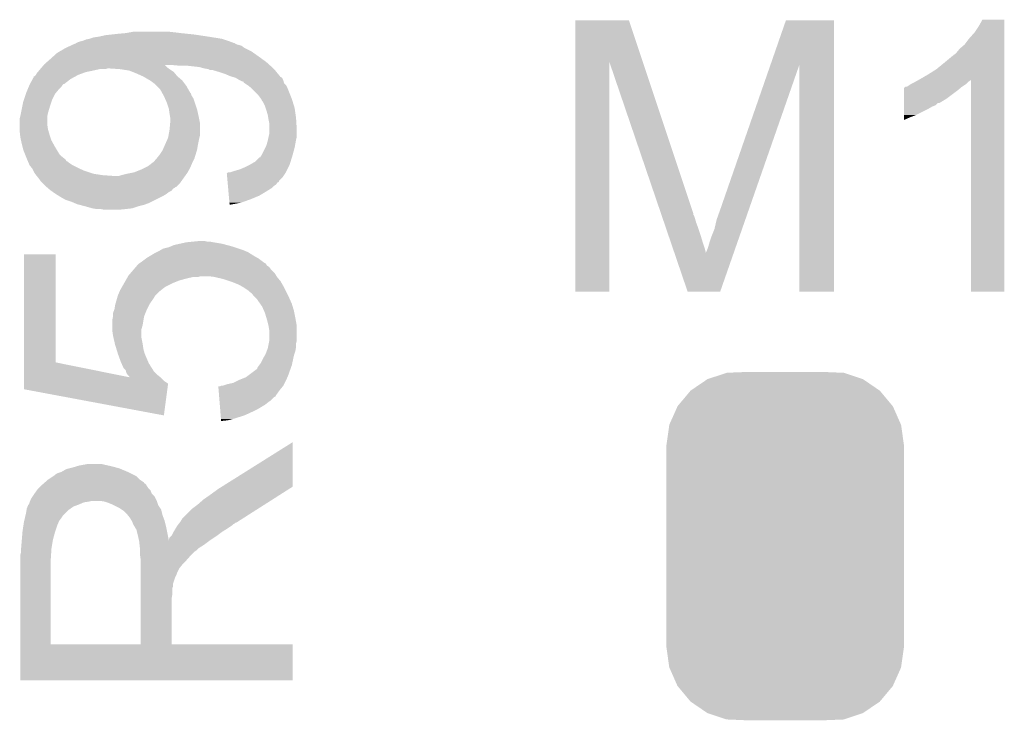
# Model space of a CAD drawing. Extents: x -9 to 122, y -9 to 65.
# Tile 84 of 256: x 3.86 to 7.39, y 48.76 to 51.28. Entities that reach past the tile are written whole.
import ezdxf

# ---------------------------------------------------------------- set-up
doc = ezdxf.new("R2010")
doc.units = 0
doc.layers.get('0').update_dxf_attribs({"linetype": 'CONTINUOUS'})
doc.layers.add('CLICKER_4_FOR_R7FA4M2A_V100_GTO', color=12, linetype='CONTINUOUS')
doc.layers.add('CLICKER_4_FOR_R7FA4M2A_V100_GTS', color=13, linetype='CONTINUOUS')

# ---------------------------------------------------------------- blocks, each defined once
blk = doc.blocks.new('CUSTOM_167')
for points in [[(-0.279134, 0.600266), (-0.210224, 0.622968), (0.278722, 0.600266), (0.210608, 0.622968)], [(-0.210224, 0.622968), (-0.209714, 0.623136), (0.210608, 0.622968), (0.206658, 0.623136)], [(-0.209714, 0.623136), (-0.136688, 0.62611), (0.206658, 0.623136), (0.136708, 0.62611)], [(-0.339626, 0.559248), (-0.279736, 0.599858), (0.339402, 0.559248), (0.279946, 0.599858)], [(-0.279736, 0.599858), (-0.279134, 0.600266), (0.279946, 0.599858), (0.278722, 0.600266)], [(-0.386566, 0.503224), (-0.340142, 0.558634), (0.386402, 0.503224), (0.3403, 0.558634)], [(-0.340142, 0.558634), (-0.339626, 0.559248), (0.3403, 0.558634), (0.339402, 0.559248)], [(-0.416356, 0.436482), (-0.386914, 0.502448), (0.416218, 0.436482), (0.387046, 0.502448)], [(-0.386914, 0.502448), (-0.386566, 0.503224), (0.387046, 0.502448), (0.386402, 0.503224)], [(-0.42672, 0.36322), (-0.416482, 0.435604), (0.42672, 0.36322), (0.416606, 0.435604)], [(-0.416482, 0.435604), (-0.416356, 0.436482), (0.416606, 0.435604), (0.416218, 0.436482)], [(-0.42672, 0.36195), (-0.42672, 0.36322), (0.42672, 0.36195), (0.42672, 0.36322)], [(-0.42672, -0.36195), (-0.42672, 0.36195), (0.42672, -0.36195), (0.42672, 0.36195)], [(-0.42672, -0.36322), (-0.42672, -0.36195), (0.42672, -0.36322), (0.42672, -0.36195)], [(-0.416608, -0.435604), (-0.42672, -0.36322), (0.416484, -0.435604), (0.42672, -0.36322)], [(-0.41623, -0.436458), (-0.416608, -0.435604), (0.416364, -0.436458), (0.416484, -0.435604)], [(-0.387048, -0.50245), (-0.41623, -0.436458), (0.386912, -0.50245), (0.416364, -0.436458)], [(-0.386422, -0.503202), (-0.387048, -0.50245), (0.386578, -0.503202), (0.386912, -0.50245)], [(-0.340304, -0.558634), (-0.386422, -0.503202), (0.340142, -0.558634), (0.386578, -0.503202)], [(-0.33943, -0.55923), (-0.340304, -0.558634), (0.339644, -0.55923), (0.340142, -0.558634)], [(-0.279952, -0.59986), (-0.33943, -0.55923), (0.279732, -0.59986), (0.339644, -0.55923)], [(-0.278768, -0.600254), (-0.279952, -0.59986), (0.279152, -0.600254), (0.279732, -0.59986)], [(-0.210614, -0.622972), (-0.278768, -0.600254), (0.210214, -0.622972), (0.279152, -0.600254)], [(-0.20689, -0.62313), (-0.210614, -0.622972), (0.209736, -0.62313), (0.210214, -0.622972)], [(-0.136688, -0.62611), (-0.20689, -0.62313), (0.136708, -0.62611), (0.209736, -0.62313)]]:
    blk.add_solid(points)

msp = doc.modelspace()

# ---------------------------------------------------------------- linework, layer by layer
at = {"layer": 'CLICKER_4_FOR_R7FA4M2A_V100_GTO'}
for points in [[(5.852178, 51.130068), (5.85218, 51.277504), (6.09435, 51.130068), (6.045204, 51.277504)], [(5.85218, 51.277504), (5.852182, 51.27752), (6.045204, 51.277504), (5.852182, 51.27752)], [(6.553518, 51.117376), (6.609088, 51.277498), (6.781796, 51.117376), (6.7818, 51.277498)], [(6.609088, 51.277498), (6.609096, 51.27752), (6.7818, 51.277498), (6.609096, 51.27752)], [(7.302498, 51.257198), (7.3152, 51.280038), (7.393938, 51.257198), (7.39394, 51.280038)], [(7.3152, 51.280038), (7.315214, 51.28006), (7.39394, 51.280038), (7.315214, 51.28006)], [(4.23672, 51.2318), (4.25069, 51.23434), (4.43484, 51.2318), (4.41452, 51.23434)], [(4.25069, 51.23434), (4.264662, 51.23688), (4.41452, 51.23434), (4.39166, 51.23688)], [(7.26694, 51.21148), (7.28726, 51.23434), (7.393938, 51.21148), (7.393938, 51.23434)], [(7.28726, 51.23434), (7.302498, 51.257198), (7.393938, 51.23434), (7.393938, 51.257198)], [(4.058924, 51.196242), (4.064002, 51.19878), (4.62534, 51.196242), (4.61857, 51.19878)], [(4.064002, 51.19878), (4.07162, 51.201318), (4.61857, 51.19878), (4.611802, 51.201318)], [(4.07162, 51.201318), (4.081774, 51.20386), (4.611802, 51.201318), (4.60502, 51.20386)], [(4.081774, 51.20386), (4.081782, 51.203862), (4.60502, 51.20386), (4.605014, 51.203862)], [(4.081782, 51.203862), (4.094482, 51.20894), (4.605014, 51.203862), (4.589778, 51.20894)], [(4.094482, 51.20894), (4.10716, 51.211478), (4.589778, 51.20894), (4.582162, 51.211478)], [(4.10716, 51.211478), (4.10718, 51.211482), (4.582162, 51.211478), (4.582138, 51.211482)], [(4.10718, 51.211482), (4.122422, 51.21656), (4.582138, 51.211482), (4.549984, 51.21656)], [(4.122422, 51.21656), (4.140198, 51.2191), (4.549984, 51.21656), (4.5339, 51.2191)], [(4.140198, 51.2191), (4.163062, 51.22418), (4.5339, 51.2191), (4.500034, 51.22418)], [(4.163062, 51.22418), (4.18592, 51.22672), (4.500034, 51.22418), (4.4831, 51.22672)], [(4.18592, 51.22672), (4.20878, 51.22926), (4.4831, 51.22672), (4.45897, 51.22926)], [(4.20878, 51.22926), (4.23672, 51.2318), (4.45897, 51.22926), (4.43484, 51.2318)], [(7.251702, 51.191162), (7.26694, 51.21148), (7.393938, 51.191162), (7.393938, 51.21148)], [(3.990342, 51.160682), (3.999044, 51.165758), (4.696094, 51.160682), (4.68884, 51.165758)], [(3.999044, 51.165758), (4.02082, 51.17846), (4.68884, 51.165758), (4.663442, 51.17846)], [(4.02082, 51.17846), (4.037326, 51.186078), (4.663442, 51.17846), (4.653282, 51.186078)], [(4.037326, 51.186078), (4.042836, 51.18862), (4.653282, 51.186078), (4.645658, 51.18862)], [(4.042836, 51.18862), (4.048334, 51.191158), (4.645658, 51.18862), (4.635502, 51.191158)], [(4.048334, 51.191158), (4.053838, 51.193698), (4.635502, 51.191158), (4.630424, 51.193698)], [(4.053838, 51.193698), (4.053844, 51.1937), (4.630424, 51.193698), (4.630422, 51.1937)], [(4.053844, 51.1937), (4.056386, 51.193706), (4.630422, 51.1937), (4.630416, 51.193706)], [(4.056386, 51.193706), (4.058914, 51.196234), (4.630416, 51.193706), (4.627886, 51.196234)], [(4.058914, 51.196234), (4.05892, 51.19624), (4.627886, 51.196234), (4.625344, 51.19624)], [(4.05892, 51.19624), (4.058924, 51.196242), (4.625344, 51.19624), (4.62534, 51.196242)], [(7.22122, 51.16068), (7.23392, 51.175922), (7.393936, 51.16068), (7.393936, 51.175922)], [(7.23392, 51.175922), (7.251702, 51.191162), (7.393936, 51.175922), (7.393938, 51.191162)], [(3.94462, 51.120042), (3.953324, 51.127658), (4.75056, 51.120042), (4.742182, 51.127658)], [(3.953324, 51.127658), (3.96494, 51.13782), (4.742182, 51.127658), (4.72821, 51.13782)], [(3.96494, 51.13782), (3.976228, 51.14798), (4.72821, 51.13782), (4.71424, 51.14798)], [(3.976228, 51.14798), (3.990342, 51.160682), (4.71424, 51.14798), (4.696094, 51.160682)], [(5.85216, 50.302182), (5.852178, 51.130068), (5.974058, 50.302182), (5.97408, 51.130068)], [(6.16001, 50.584096), (5.97408, 51.130068), (6.27634, 50.584096), (6.09435, 51.130068)], [(7.17804, 51.12512), (7.208526, 51.15052), (7.393936, 51.12512), (7.393936, 51.15052)], [(7.208526, 51.15052), (7.21106, 51.150542), (7.393936, 51.15052), (7.393936, 51.150542)], [(7.21106, 51.150542), (7.211074, 51.153066), (7.393936, 51.150542), (7.393936, 51.153066)], [(7.211074, 51.153066), (7.21614, 51.155602), (7.393936, 51.153066), (7.393936, 51.155602)], [(7.21614, 51.155602), (7.22122, 51.16068), (7.393936, 51.155602), (7.393936, 51.16068)], [(3.91668, 51.087018), (3.920914, 51.0921), (4.080506, 51.087018), (4.094482, 51.0921)], [(3.920914, 51.0921), (3.925146, 51.09718), (4.094482, 51.0921), (4.11988, 51.09718)], [(3.925146, 51.09718), (3.92938, 51.10226), (4.11988, 51.09718), (4.142742, 51.10226)], [(3.92938, 51.102262), (3.931556, 51.1048), (4.163062, 51.102262), (4.170684, 51.1048)], [(3.92938, 51.10226), (3.92938, 51.102262), (4.142742, 51.10226), (4.163062, 51.102262)], [(3.931556, 51.1048), (3.93591, 51.10988), (4.390814, 51.1048), (4.384042, 51.10988)], [(3.93591, 51.10988), (3.942408, 51.117462), (4.384042, 51.10988), (4.376456, 51.117462)], [(3.942408, 51.117462), (3.94244, 51.1175), (4.376456, 51.117462), (4.399282, 51.1175)], [(3.94244, 51.1175), (3.94462, 51.120042), (4.753356, 51.1175), (4.75056, 51.120042)], [(4.2164, 51.10226), (4.1783, 51.1048), (4.3942, 51.10226), (4.390814, 51.1048)], [(4.249422, 51.097178), (4.2164, 51.10226), (4.401822, 51.097178), (4.3942, 51.10226)], [(4.26213, 51.092096), (4.249422, 51.097178), (4.409442, 51.092096), (4.401822, 51.097178)], [(4.27482, 51.08702), (4.26213, 51.092096), (4.413672, 51.08702), (4.409442, 51.092096)], [(4.42722, 51.11496), (4.399282, 51.1175), (4.75615, 51.11496), (4.753356, 51.1175)], [(4.500878, 51.10988), (4.455158, 51.11496), (4.761738, 51.10988), (4.75615, 51.11496)], [(4.518658, 51.1048), (4.500878, 51.10988), (4.767326, 51.1048), (4.761738, 51.10988)], [(4.533898, 51.10226), (4.518658, 51.1048), (4.77012, 51.10226), (4.767326, 51.1048)], [(4.533904, 51.102258), (4.533898, 51.10226), (4.770122, 51.102258), (4.77012, 51.10226)], [(4.538976, 51.099722), (4.533904, 51.102258), (4.772198, 51.099722), (4.770122, 51.102258)], [(4.546598, 51.09972), (4.538976, 51.099722), (4.7722, 51.09972), (4.772198, 51.099722)], [(4.572, 51.0921), (4.546598, 51.09972), (4.778434, 51.0921), (4.7722, 51.09972)], [(4.59486, 51.08448), (4.572, 51.0921), (4.78467, 51.08448), (4.778434, 51.0921)], [(6.37286, 50.5968), (6.553518, 51.117376), (6.475652, 50.5968), (6.657298, 51.117376)], [(6.65734, 50.302182), (6.657298, 51.117376), (6.781778, 50.302182), (6.781796, 51.117376)], [(7.12216, 51.08448), (7.1501, 51.10226), (7.393934, 51.08448), (7.393936, 51.10226)], [(7.1501, 51.10226), (7.17804, 51.12512), (7.393936, 51.10226), (7.393936, 51.12512)], [(3.892666, 51.048924), (3.902362, 51.066702), (4.015746, 51.048924), (4.0386, 51.066702)], [(3.902362, 51.066702), (3.90652, 51.074326), (4.0386, 51.066702), (4.05258, 51.074326)], [(3.90652, 51.074326), (3.906542, 51.07686), (4.05258, 51.074326), (4.057226, 51.07686)], [(3.906542, 51.07686), (3.909066, 51.076866), (4.057226, 51.07686), (4.057236, 51.076866)], [(3.909066, 51.076866), (3.914138, 51.08194), (4.057236, 51.076866), (4.066542, 51.08194)], [(3.914138, 51.08194), (3.914142, 51.081944), (4.066542, 51.08194), (4.066552, 51.081944)], [(3.914142, 51.081944), (3.91668, 51.087018), (4.066552, 51.081944), (4.080506, 51.087018)], [(4.29768, 51.07686), (4.27482, 51.08702), (4.42214, 51.07686), (4.413672, 51.08702)], [(4.297684, 51.076858), (4.29768, 51.07686), (4.42214, 51.076858), (4.42214, 51.07686)], [(4.31546, 51.0667), (4.297684, 51.076858), (4.433994, 51.0667), (4.42214, 51.076858)], [(4.32393, 51.061618), (4.31546, 51.0667), (4.439922, 51.061618), (4.433994, 51.0667)], [(4.32816, 51.05908), (4.32393, 51.061618), (4.441826, 51.05908), (4.439922, 51.061618)], [(4.33832, 51.051458), (4.32816, 51.05908), (4.447544, 51.051458), (4.441826, 51.05908)], [(4.612638, 51.07686), (4.59486, 51.08448), (4.790904, 51.07686), (4.78467, 51.08448)], [(4.62154, 51.074318), (4.612638, 51.07686), (4.792984, 51.074318), (4.790904, 51.07686)], [(4.63042, 51.071782), (4.62154, 51.074318), (4.798048, 51.071782), (4.792984, 51.074318)], [(4.630434, 51.071774), (4.63042, 51.071782), (4.798062, 51.071774), (4.798048, 51.071782)], [(4.643122, 51.06416), (4.630434, 51.071774), (4.801872, 51.06416), (4.798062, 51.071774)], [(4.648206, 51.061618), (4.643122, 51.06416), (4.803142, 51.061618), (4.801872, 51.06416)], [(4.65328, 51.05908), (4.648206, 51.061618), (4.803778, 51.05908), (4.803142, 51.061618)], [(4.660884, 51.056544), (4.65328, 51.05908), (4.804412, 51.056544), (4.803778, 51.05908)], [(4.6609, 51.05401), (4.660884, 51.056544), (4.805046, 51.05401), (4.804412, 51.056544)], [(7.06882, 51.054), (7.073388, 51.056538), (7.26186, 51.054), (7.264398, 51.056538)], [(7.073388, 51.056538), (7.082536, 51.06162), (7.264398, 51.056538), (7.27202, 51.06162)], [(7.082536, 51.06162), (7.087042, 51.064124), (7.27202, 51.06162), (7.274522, 51.064124)], [(7.087042, 51.064124), (7.09168, 51.0667), (7.393934, 51.064124), (7.393934, 51.0667)], [(7.09168, 51.0667), (7.12216, 51.08448), (7.393934, 51.0667), (7.393934, 51.08448)], [(7.27456, 50.302182), (7.274522, 51.064124), (7.393918, 50.302182), (7.393934, 51.064124)], [(3.87858, 51.015898), (3.88387, 51.028598), (3.984836, 51.015898), (3.995418, 51.028598)], [(3.88387, 51.028598), (3.888104, 51.03876), (3.995418, 51.028598), (4.00558, 51.03876)], [(3.888104, 51.03876), (3.89128, 51.046382), (4.00558, 51.03876), (4.010662, 51.046382)], [(3.89128, 51.046382), (3.892664, 51.04892), (4.010662, 51.046382), (4.013206, 51.04892)], [(3.892664, 51.04892), (3.892666, 51.048924), (4.013206, 51.04892), (4.015746, 51.048924)], [(4.34848, 51.0413), (4.33832, 51.051458), (4.455162, 51.0413), (4.447544, 51.051458)], [(4.361182, 51.028598), (4.34848, 51.0413), (4.46222, 51.028598), (4.455162, 51.0413)], [(4.366826, 51.01844), (4.361182, 51.028598), (4.467862, 51.01844), (4.46222, 51.028598)], [(4.664726, 51.051458), (4.6609, 51.05401), (4.805684, 51.051458), (4.805046, 51.05401)], [(4.67614, 51.04384), (4.664726, 51.051458), (4.8133, 51.04384), (4.805684, 51.051458)], [(4.676146, 51.043836), (4.67614, 51.04384), (4.813302, 51.043836), (4.8133, 51.04384)], [(4.688838, 51.033682), (4.676146, 51.043836), (4.81838, 51.033682), (4.813302, 51.043836)], [(4.68884, 51.03368), (4.688838, 51.033682), (4.81838, 51.03368), (4.81838, 51.033682)], [(4.711698, 51.01082), (4.68884, 51.03368), (4.827526, 51.01082), (4.81838, 51.03368)], [(7.033274, 50.995578), (7.03328, 51.02606), (7.185658, 50.995578), (7.2263, 51.02606)], [(7.03328, 51.02606), (7.033282, 51.03622), (7.2263, 51.02606), (7.238492, 51.03622)], [(7.033282, 51.03622), (7.035806, 51.036226), (7.238492, 51.03622), (7.238498, 51.036226)], [(7.035806, 51.036226), (7.038346, 51.03876), (7.238498, 51.036226), (7.24154, 51.03876)], [(7.038346, 51.03876), (7.043426, 51.038764), (7.24154, 51.03876), (7.241546, 51.038764)], [(7.043426, 51.038764), (7.058662, 51.04892), (7.241546, 51.038764), (7.25678, 51.04892)], [(7.058662, 51.04892), (7.06882, 51.054), (7.25678, 51.04892), (7.26186, 51.054)], [(3.868422, 50.98542), (3.87096, 50.99304), (3.97002, 50.98542), (3.97256, 50.99304)], [(3.87096, 50.99304), (3.877732, 51.013358), (3.97256, 50.99304), (3.98272, 51.013358)], [(3.877732, 51.013358), (3.87858, 51.015898), (3.98272, 51.013358), (3.984836, 51.015898)], [(4.36824, 51.015896), (4.366826, 51.01844), (4.4704, 51.015896), (4.467862, 51.01844)], [(4.372472, 51.008278), (4.36824, 51.015896), (4.47294, 51.008278), (4.4704, 51.015896)], [(4.37388, 51.005742), (4.372472, 51.008278), (4.474462, 51.005742), (4.47294, 51.008278)], [(4.378398, 50.99558), (4.37388, 51.005742), (4.48056, 50.99558), (4.474462, 51.005742)], [(4.38404, 50.98288), (4.378398, 50.99558), (4.484794, 50.98288), (4.48056, 50.99558)], [(4.71932, 51.00066), (4.711698, 51.01082), (4.83159, 51.00066), (4.827526, 51.01082)], [(4.722706, 50.995582), (4.71932, 51.00066), (4.83362, 50.995582), (4.83159, 51.00066)], [(4.724398, 50.993042), (4.722706, 50.995582), (4.834402, 50.993042), (4.83362, 50.995582)], [(4.726938, 50.987964), (4.724398, 50.993042), (4.835964, 50.987964), (4.834402, 50.993042)], [(4.729478, 50.98542), (4.726938, 50.987964), (4.836748, 50.98542), (4.835964, 50.987964)], [(7.03327, 50.98034), (7.033274, 50.995578), (7.160256, 50.98034), (7.185658, 50.995578)], [(3.860292, 50.94478), (3.865372, 50.97018), (3.95732, 50.94478), (3.96494, 50.97018)], [(3.865372, 50.97018), (3.868422, 50.98542), (3.96494, 50.97018), (3.97002, 50.98542)], [(4.39166, 50.960018), (4.38404, 50.98288), (4.492414, 50.960018), (4.484794, 50.98288)], [(4.392024, 50.957478), (4.39166, 50.960018), (4.49326, 50.957478), (4.492414, 50.960018)], [(4.3942, 50.94224), (4.392024, 50.957478), (4.496648, 50.94224), (4.49326, 50.957478)], [(4.7371, 50.97018), (4.729478, 50.98542), (4.841436, 50.97018), (4.836748, 50.98542)], [(4.739642, 50.962558), (4.7371, 50.97018), (4.84378, 50.962558), (4.841436, 50.97018)], [(4.74218, 50.95494), (4.739642, 50.962558), (4.84487, 50.95494), (4.84378, 50.962558)], [(4.74726, 50.937162), (4.74218, 50.95494), (4.84741, 50.937162), (4.84487, 50.95494)], [(7.033262, 50.93716), (7.033266, 50.95748), (7.07644, 50.93716), (7.11708, 50.95748)], [(7.033266, 50.95748), (7.033268, 50.96764), (7.11708, 50.95748), (7.134858, 50.96764)], [(7.033268, 50.96764), (7.03327, 50.97272), (7.134858, 50.96764), (7.147556, 50.97272)], [(7.03327, 50.980334), (7.03327, 50.98034), (7.155174, 50.980334), (7.160256, 50.98034)], [(7.03327, 50.97272), (7.03327, 50.980334), (7.147556, 50.97272), (7.155174, 50.980334)], [(3.85572, 50.924462), (3.857624, 50.932082), (3.95478, 50.924462), (3.95478, 50.932082)], [(3.85572, 50.904142), (3.85572, 50.924462), (3.95478, 50.904142), (3.95478, 50.924462)], [(3.857624, 50.932082), (3.85826, 50.93462), (3.95478, 50.932082), (3.955286, 50.93462)], [(3.85826, 50.93462), (3.860292, 50.94478), (3.955286, 50.93462), (3.95732, 50.94478)], [(4.39547, 50.93462), (4.3942, 50.94224), (4.49834, 50.93462), (4.496648, 50.94224)], [(4.39674, 50.926998), (4.39547, 50.93462), (4.499866, 50.926998), (4.49834, 50.93462)], [(4.39674, 50.91176), (4.39674, 50.926998), (4.502912, 50.91176), (4.499866, 50.926998)], [(4.748954, 50.927), (4.74726, 50.937162), (4.84886, 50.927), (4.84741, 50.937162)], [(4.7498, 50.92192), (4.748954, 50.927), (4.849178, 50.92192), (4.84886, 50.927)], [(4.75234, 50.909222), (4.7498, 50.92192), (4.849972, 50.909222), (4.849178, 50.92192)], [(7.03326, 50.92954), (7.033262, 50.93716), (7.05612, 50.92954), (7.07644, 50.93716)], [(7.03326, 50.919414), (7.03326, 50.92954), (7.03326, 50.919414), (7.05612, 50.92954)], [(3.85572, 50.886362), (3.85572, 50.904142), (3.95732, 50.886362), (3.95478, 50.904142)], [(3.85572, 50.87874), (3.85572, 50.886362), (3.959498, 50.87874), (3.95732, 50.886362)], [(4.390502, 50.863498), (4.3942, 50.88382), (4.50342, 50.863498), (4.50342, 50.88382)], [(4.3942, 50.88382), (4.396508, 50.909218), (4.50342, 50.88382), (4.50342, 50.909218)], [(4.396508, 50.909218), (4.39674, 50.91176), (4.50342, 50.909218), (4.502912, 50.91176)], [(4.75234, 50.886362), (4.75234, 50.909222), (4.8514, 50.886362), (4.849972, 50.909222)], [(4.75234, 50.868582), (4.75234, 50.886362), (4.8514, 50.868582), (4.8514, 50.886362)], [(3.85685, 50.86858), (3.85572, 50.87874), (3.9624, 50.86858), (3.959498, 50.87874)], [(3.85826, 50.855882), (3.85685, 50.86858), (3.966634, 50.855882), (3.9624, 50.86858)], [(3.860518, 50.845722), (3.85826, 50.855882), (3.97002, 50.845722), (3.966634, 50.855882)], [(3.86334, 50.83302), (3.860518, 50.845722), (3.977078, 50.83302), (3.97002, 50.845722)], [(4.3767, 50.82794), (4.38799, 50.85334), (4.4958, 50.82794), (4.50088, 50.85334)], [(4.38799, 50.85334), (4.389118, 50.855878), (4.50088, 50.85334), (4.501514, 50.855878)], [(4.389118, 50.855878), (4.390502, 50.863498), (4.501514, 50.855878), (4.50342, 50.863498)], [(4.742182, 50.827942), (4.74726, 50.845718), (4.845164, 50.827942), (4.848396, 50.845718)], [(4.74726, 50.845718), (4.747824, 50.84826), (4.848396, 50.845718), (4.84886, 50.84826)], [(4.747824, 50.84826), (4.75008, 50.858418), (4.84886, 50.84826), (4.8514, 50.858418)], [(4.75008, 50.858418), (4.75234, 50.868582), (4.8514, 50.858418), (4.8514, 50.868582)], [(3.865882, 50.82286), (3.86334, 50.83302), (3.98272, 50.82286), (3.977078, 50.83302)], [(3.86842, 50.812702), (3.865882, 50.82286), (3.988816, 50.812702), (3.98272, 50.82286)], [(3.874516, 50.797462), (3.86842, 50.812702), (3.997958, 50.797462), (3.988816, 50.812702)], [(4.35864, 50.79492), (4.368798, 50.810158), (4.487788, 50.79492), (4.492478, 50.810158)], [(4.368798, 50.810158), (4.369926, 50.812698), (4.492478, 50.810158), (4.49326, 50.812698)], [(4.369926, 50.812698), (4.3767, 50.82794), (4.49326, 50.812698), (4.4958, 50.82794)], [(4.7244, 50.792382), (4.73837, 50.82032), (4.83616, 50.792382), (4.84378, 50.82032)], [(4.73837, 50.82032), (4.742182, 50.827942), (4.84378, 50.82032), (4.845164, 50.827942)], [(3.878582, 50.7873), (3.874516, 50.797462), (4.00812, 50.7873), (3.997958, 50.797462)], [(3.882644, 50.777142), (3.878582, 50.7873), (4.020816, 50.777142), (4.00812, 50.7873)], [(3.88366, 50.7746), (3.882644, 50.777142), (4.02209, 50.7746), (4.020816, 50.777142)], [(3.884748, 50.772066), (3.88366, 50.7746), (4.023358, 50.772066), (4.02209, 50.7746)], [(4.340856, 50.77206), (4.343398, 50.777136), (4.47929, 50.77206), (4.481828, 50.777136)], [(4.343398, 50.777136), (4.34594, 50.77968), (4.481828, 50.777136), (4.4831, 50.77968)], [(4.34594, 50.77968), (4.34848, 50.78222), (4.4831, 50.77968), (4.48388, 50.78222)], [(4.34848, 50.78222), (4.35864, 50.79492), (4.48388, 50.78222), (4.487788, 50.79492)], [(4.70154, 50.769522), (4.716786, 50.78476), (4.829126, 50.769522), (4.833814, 50.78476)], [(4.716786, 50.78476), (4.719324, 50.784768), (4.833814, 50.78476), (4.833816, 50.784768)], [(4.719324, 50.784768), (4.724398, 50.79238), (4.833816, 50.784768), (4.83616, 50.79238)], [(4.724398, 50.79238), (4.7244, 50.792382), (4.83616, 50.79238), (4.83616, 50.792382)], [(3.885838, 50.769522), (3.884748, 50.772066), (4.028436, 50.769522), (4.023358, 50.772066)], [(3.886926, 50.766982), (3.885838, 50.769522), (4.030978, 50.766982), (4.028436, 50.769522)], [(3.89128, 50.756822), (3.886926, 50.766982), (4.046218, 50.756822), (4.030978, 50.766982)], [(3.89941, 50.74666), (3.89128, 50.756822), (4.06654, 50.74666), (4.046218, 50.756822)], [(3.90144, 50.74412), (3.89941, 50.74666), (4.072256, 50.74412), (4.06654, 50.74666)], [(3.905252, 50.7365), (3.90144, 50.74412), (4.089402, 50.7365), (4.072256, 50.74412)], [(4.267198, 50.73142), (4.2926, 50.74158), (4.459152, 50.73142), (4.464958, 50.74158)], [(4.2926, 50.74158), (4.302754, 50.746658), (4.464958, 50.74158), (4.46786, 50.746658)], [(4.302754, 50.746658), (4.317998, 50.75428), (4.46786, 50.746658), (4.471126, 50.75428)], [(4.317998, 50.75428), (4.331058, 50.76444), (4.471126, 50.75428), (4.47548, 50.76444)], [(4.331058, 50.76444), (4.340856, 50.77206), (4.47548, 50.76444), (4.47929, 50.77206)], [(4.62788, 50.7365), (4.645662, 50.74158), (4.814568, 50.7365), (4.817108, 50.74158)], [(4.645662, 50.74158), (4.66344, 50.7492), (4.817108, 50.74158), (4.820918, 50.7492)], [(4.66344, 50.7492), (4.683758, 50.75936), (4.820918, 50.7492), (4.826, 50.75936)], [(4.683758, 50.75936), (4.70154, 50.769522), (4.826, 50.75936), (4.829126, 50.769522)], [(3.90906, 50.728882), (3.905252, 50.7365), (4.112258, 50.728882), (4.089402, 50.7365)], [(3.910966, 50.726342), (3.90906, 50.728882), (4.119878, 50.726342), (4.112258, 50.728882)], [(3.914776, 50.72126), (3.910966, 50.726342), (4.1529, 50.72126), (4.119878, 50.726342)], [(3.91668, 50.71872), (3.914776, 50.72126), (4.18846, 50.71872), (4.1529, 50.72126)], [(3.92684, 50.70602), (3.91668, 50.71872), (4.44137, 50.70602), (4.450442, 50.71872)], [(3.93192, 50.6984), (3.92684, 50.70602), (4.435928, 50.6984), (4.44137, 50.70602)], [(4.213856, 50.71872), (4.221482, 50.72126), (4.450442, 50.71872), (4.452258, 50.72126)], [(4.221482, 50.72126), (4.2418, 50.72634), (4.452258, 50.72126), (4.455886, 50.72634)], [(4.2418, 50.72634), (4.254488, 50.728878), (4.455886, 50.72634), (4.4577, 50.728878)], [(4.254488, 50.728878), (4.267198, 50.73142), (4.4577, 50.728878), (4.459152, 50.73142)], [(4.599956, 50.728886), (4.605024, 50.73142), (4.810762, 50.728886), (4.812028, 50.73142)], [(4.599958, 50.728878), (4.599956, 50.728886), (4.810758, 50.728878), (4.810762, 50.728886)], [(4.60131, 50.713638), (4.599958, 50.728878), (4.800598, 50.713638), (4.810758, 50.728878)], [(4.602438, 50.700934), (4.60131, 50.713638), (4.7879, 50.700934), (4.800598, 50.713638)], [(4.605024, 50.73142), (4.612642, 50.731422), (4.812028, 50.73142), (4.81203, 50.731422)], [(4.612642, 50.731422), (4.62788, 50.7365), (4.81203, 50.731422), (4.814568, 50.7365)], [(3.937002, 50.693318), (3.93192, 50.6984), (4.432298, 50.693318), (4.435928, 50.6984)], [(3.94716, 50.683158), (3.937002, 50.693318), (4.422132, 50.683158), (4.432298, 50.693318)], [(3.953086, 50.67808), (3.94716, 50.683158), (4.417054, 50.67808), (4.422132, 50.683158)], [(3.953094, 50.678074), (3.953086, 50.67808), (4.414514, 50.678074), (4.417054, 50.67808)], [(3.956052, 50.675538), (3.953094, 50.678074), (4.411976, 50.675538), (4.414514, 50.678074)], [(3.959018, 50.672996), (3.956052, 50.675538), (4.4069, 50.672996), (4.411976, 50.675538)], [(3.96494, 50.66792), (3.959018, 50.672996), (4.40351, 50.66792), (4.4069, 50.672996)], [(3.9685, 50.665378), (3.96494, 50.66792), (4.401814, 50.665378), (4.40351, 50.66792)], [(4.602664, 50.698394), (4.602438, 50.700934), (4.787894, 50.698394), (4.7879, 50.700934)], [(4.602888, 50.695858), (4.602664, 50.698394), (4.785356, 50.695858), (4.787894, 50.698394)], [(4.603114, 50.693314), (4.602888, 50.695858), (4.780278, 50.693314), (4.785356, 50.695858)], [(4.603564, 50.68824), (4.603114, 50.693314), (4.777736, 50.68824), (4.780278, 50.693314)], [(4.604016, 50.683158), (4.603564, 50.68824), (4.770118, 50.683158), (4.777736, 50.68824)], [(4.604692, 50.67554), (4.604016, 50.683158), (4.762498, 50.67554), (4.770118, 50.683158)], [(4.605818, 50.66284), (4.604692, 50.67554), (4.74218, 50.66284), (4.762498, 50.67554)], [(3.975614, 50.660298), (3.9685, 50.665378), (4.39166, 50.660298), (4.401814, 50.665378)], [(3.982722, 50.65522), (3.975614, 50.660298), (4.384888, 50.65522), (4.39166, 50.660298)], [(3.98679, 50.652678), (3.982722, 50.65522), (4.381498, 50.652678), (4.384888, 50.65522)], [(3.998978, 50.64506), (3.98679, 50.652678), (4.3688, 50.64506), (4.381498, 50.652678)], [(4.00304, 50.64252), (3.998978, 50.64506), (4.36372, 50.64252), (4.3688, 50.64506)], [(4.020818, 50.63236), (4.00304, 50.64252), (4.3434, 50.63236), (4.36372, 50.64252)], [(4.04368, 50.62474), (4.020818, 50.63236), (4.32816, 50.62474), (4.3434, 50.63236)], [(4.60717, 50.6476), (4.605818, 50.66284), (4.71678, 50.6476), (4.74218, 50.66284)], [(4.608298, 50.6349), (4.60717, 50.6476), (4.6863, 50.6349), (4.71678, 50.6476)], [(4.609424, 50.6222), (4.608298, 50.6349), (4.650738, 50.6222), (4.6863, 50.6349)], [(4.049606, 50.6222), (4.04368, 50.62474), (4.32308, 50.6222), (4.32816, 50.62474)], [(4.061458, 50.61712), (4.049606, 50.6222), (4.309532, 50.61712), (4.32308, 50.6222)], [(4.070984, 50.61458), (4.061458, 50.61712), (4.302758, 50.61458), (4.309532, 50.61712)], [(4.090036, 50.6095), (4.070984, 50.61458), (4.282442, 50.6095), (4.302758, 50.61458)], [(4.09956, 50.60696), (4.090036, 50.6095), (4.27482, 50.60696), (4.282442, 50.6095)], [(4.117338, 50.60188), (4.09956, 50.60696), (4.259578, 50.60188), (4.27482, 50.60696)], [(4.132578, 50.59934), (4.117338, 50.60188), (4.23672, 50.59934), (4.259578, 50.60188)], [(4.160518, 50.5968), (4.147818, 50.59934), (4.211322, 50.5968), (4.23672, 50.59934)], [(4.610098, 50.614604), (4.609424, 50.6222), (4.610098, 50.614604), (4.650738, 50.6222)], [(6.360162, 50.56124), (6.37286, 50.5968), (6.463244, 50.56124), (6.475652, 50.5968)], [(6.16174, 50.579014), (6.16001, 50.584096), (6.276346, 50.579014), (6.27634, 50.584096)], [(6.162606, 50.576476), (6.16174, 50.579014), (6.27888, 50.576476), (6.276346, 50.579014)], [(6.165198, 50.56886), (6.162606, 50.576476), (6.28142, 50.56886), (6.27888, 50.576476)], [(6.171254, 50.55108), (6.165198, 50.56886), (6.2865, 50.55108), (6.28142, 50.56886)], [(6.35254, 50.528222), (6.360162, 50.56124), (6.451724, 50.528222), (6.463244, 50.56124)], [(6.178174, 50.53076), (6.171254, 50.55108), (6.29412, 50.53076), (6.2865, 50.55108)], [(6.185958, 50.5079), (6.178174, 50.53076), (6.30174, 50.5079), (6.29412, 50.53076)], [(6.34238, 50.50282), (6.35254, 50.528222), (6.44286, 50.50282), (6.451724, 50.528222)], [(6.194608, 50.4825), (6.185958, 50.5079), (6.30936, 50.4825), (6.30174, 50.5079)], [(6.33476, 50.47996), (6.34238, 50.50282), (6.434882, 50.47996), (6.44286, 50.50282)], [(4.362448, 50.45202), (4.371344, 50.457102), (4.658358, 50.45202), (4.643114, 50.457102)], [(4.371344, 50.457102), (4.391662, 50.462182), (4.643114, 50.457102), (4.627874, 50.462182)], [(4.391662, 50.462182), (4.397584, 50.46472), (4.627874, 50.462182), (4.62026, 50.46472)], [(4.397584, 50.46472), (4.409442, 50.4698), (4.62026, 50.46472), (4.60121, 50.4698)], [(4.409442, 50.4698), (4.432302, 50.47488), (4.60121, 50.4698), (4.58216, 50.47488)], [(4.432302, 50.47488), (4.455162, 50.47996), (4.58216, 50.47488), (4.55168, 50.47996)], [(4.455162, 50.47996), (4.48056, 50.4825), (4.55168, 50.47996), (4.538982, 50.4825)], [(4.48056, 50.4825), (4.505958, 50.48504), (4.528822, 50.4825), (4.518662, 50.48504)], [(6.202394, 50.45964), (6.194608, 50.4825), (6.316978, 50.45964), (6.30936, 50.4825)], [(6.209252, 50.439498), (6.202394, 50.45964), (6.32206, 50.439498), (6.316978, 50.45964)], [(6.3246, 50.44948), (6.329682, 50.46218), (6.424248, 50.44948), (6.428678, 50.46218)], [(6.329682, 50.46218), (6.33476, 50.47996), (6.428678, 50.46218), (6.434882, 50.47996)], [(3.870964, 50.048156), (3.87098, 50.436758), (3.985278, 50.048156), (3.98526, 50.436758)], [(3.87098, 50.436758), (3.870982, 50.43678), (3.98526, 50.436758), (3.870982, 50.43678)], [(4.2926, 50.40884), (4.309532, 50.42154), (4.731176, 50.40884), (4.71424, 50.42154)], [(4.309532, 50.42154), (4.312922, 50.424082), (4.71424, 50.42154), (4.709792, 50.424082)], [(4.312922, 50.424082), (4.325618, 50.4317), (4.709792, 50.424082), (4.69646, 50.4317)], [(4.325618, 50.4317), (4.33832, 50.43932), (4.69646, 50.4317), (4.684268, 50.43932)], [(4.33832, 50.43932), (4.348474, 50.444398), (4.684268, 50.43932), (4.67614, 50.444398)], [(4.348474, 50.444398), (4.353558, 50.44694), (4.67614, 50.444398), (4.67021, 50.44694)], [(4.353558, 50.44694), (4.362448, 50.45202), (4.67021, 50.44694), (4.658358, 50.45202)], [(6.256016, 50.302176), (6.209252, 50.439498), (6.372848, 50.302176), (6.420764, 50.439498)], [(6.32206, 50.439498), (6.322062, 50.444404), (6.420764, 50.439498), (6.422476, 50.444404)], [(6.322062, 50.444404), (6.3246, 50.44948), (6.422476, 50.444404), (6.424248, 50.44948)], [(4.264296, 50.3809), (4.273002, 50.391058), (4.759962, 50.3809), (4.752342, 50.391058)], [(4.273002, 50.391058), (4.277356, 50.396138), (4.752342, 50.391058), (4.744722, 50.396138)], [(4.277356, 50.396138), (4.277358, 50.39614), (4.744722, 50.396138), (4.744722, 50.39614)], [(4.277358, 50.39614), (4.284974, 50.403756), (4.744722, 50.39614), (4.73964, 50.403756)], [(4.284974, 50.403756), (4.28498, 50.40376), (4.73964, 50.403756), (4.739634, 50.40376)], [(4.28498, 50.40376), (4.28879, 50.4063), (4.739634, 50.40376), (4.734562, 50.4063)], [(4.28879, 50.4063), (4.2926, 50.40884), (4.734562, 50.4063), (4.731176, 50.40884)], [(4.236718, 50.3428), (4.241074, 50.35042), (4.429758, 50.3428), (4.4577, 50.35042)], [(4.241074, 50.35042), (4.243976, 50.3555), (4.4577, 50.35042), (4.480558, 50.3555)], [(4.243976, 50.3555), (4.245426, 50.358038), (4.498336, 50.3555), (4.505958, 50.358038)], [(4.245426, 50.358038), (4.245428, 50.35804), (4.505958, 50.358038), (4.533898, 50.35804)], [(4.245428, 50.35804), (4.24688, 50.36058), (4.778758, 50.35804), (4.777234, 50.36058)], [(4.24688, 50.36058), (4.253408, 50.368198), (4.777234, 50.36058), (4.772662, 50.368198)], [(4.253408, 50.368198), (4.264296, 50.3809), (4.772662, 50.368198), (4.759962, 50.3809)], [(4.554218, 50.3555), (4.533898, 50.35804), (4.78028, 50.3555), (4.778758, 50.35804)], [(4.58724, 50.347878), (4.554218, 50.3555), (4.786632, 50.347878), (4.78028, 50.3555)], [(4.2164, 50.307242), (4.223656, 50.31994), (4.363086, 50.307242), (4.37896, 50.31994)], [(4.223656, 50.31994), (4.230912, 50.33264), (4.37896, 50.31994), (4.40436, 50.33264)], [(4.230912, 50.33264), (4.236718, 50.3428), (4.40436, 50.33264), (4.429758, 50.3428)], [(4.610108, 50.340258), (4.58724, 50.347878), (4.792982, 50.340258), (4.786632, 50.347878)], [(4.617722, 50.33772), (4.610108, 50.340258), (4.794434, 50.33772), (4.792982, 50.340258)], [(4.64312, 50.32756), (4.617722, 50.33772), (4.800238, 50.32756), (4.794434, 50.33772)], [(4.65201, 50.32248), (4.64312, 50.32756), (4.80314, 50.32248), (4.800238, 50.32756)], [(4.660902, 50.317398), (4.65201, 50.32248), (4.805682, 50.317398), (4.80314, 50.32248)], [(4.67614, 50.30724), (4.660902, 50.317398), (4.81076, 50.30724), (4.805682, 50.317398)], [(4.20515, 50.27676), (4.208778, 50.289458), (4.335782, 50.27676), (4.343398, 50.289458)], [(4.208778, 50.289458), (4.20878, 50.289462), (4.343398, 50.289458), (4.343402, 50.289462)], [(4.20878, 50.289462), (4.213132, 50.29962), (4.343402, 50.289462), (4.35356, 50.29962)], [(4.213132, 50.29962), (4.2164, 50.307242), (4.35356, 50.29962), (4.363086, 50.307242)], [(4.68122, 50.302162), (4.67614, 50.30724), (4.8133, 50.302162), (4.81076, 50.30724)], [(4.686286, 50.299626), (4.68122, 50.302162), (4.814568, 50.299626), (4.8133, 50.302162)], [(4.6863, 50.297102), (4.686286, 50.299626), (4.81583, 50.297102), (4.814568, 50.299626)], [(4.688832, 50.29708), (4.6863, 50.297102), (4.81584, 50.29708), (4.81583, 50.297102)], [(4.698998, 50.284382), (4.688832, 50.29708), (4.82219, 50.284382), (4.81584, 50.29708)], [(4.70154, 50.28184), (4.698998, 50.284382), (4.82346, 50.28184), (4.82219, 50.284382)], [(4.709158, 50.274222), (4.70154, 50.28184), (4.826848, 50.274222), (4.82346, 50.28184)], [(5.974058, 50.30216), (5.85216, 50.302182), (5.974058, 50.30216), (5.974058, 50.302182)], [(6.372844, 50.30216), (6.256016, 50.302176), (6.372844, 50.30216), (6.372848, 50.302176)], [(6.781778, 50.30216), (6.65734, 50.302182), (6.781778, 50.30216), (6.781778, 50.302182)], [(7.393918, 50.30216), (7.27456, 50.302182), (7.393918, 50.30216), (7.393918, 50.302182)], [(4.19608, 50.238662), (4.19862, 50.253902), (4.31292, 50.238662), (4.32054, 50.253902)], [(4.19862, 50.253902), (4.20007, 50.258978), (4.32054, 50.253902), (4.32308, 50.258978)], [(4.20007, 50.258978), (4.20515, 50.27676), (4.32308, 50.258978), (4.335782, 50.27676)], [(4.719828, 50.25898), (4.709158, 50.274222), (4.833622, 50.25898), (4.826848, 50.274222)], [(4.726938, 50.248822), (4.719828, 50.25898), (4.83667, 50.248822), (4.833622, 50.25898)], [(4.733714, 50.233582), (4.726938, 50.248822), (4.84124, 50.233582), (4.83667, 50.248822)], [(4.18846, 50.200562), (4.190998, 50.213258), (4.300644, 50.200562), (4.30276, 50.213258)], [(4.190998, 50.213258), (4.191, 50.213262), (4.30276, 50.213258), (4.30276, 50.213262)], [(4.191, 50.213262), (4.191002, 50.225964), (4.30276, 50.213262), (4.30784, 50.225964)], [(4.191002, 50.225964), (4.196078, 50.23866), (4.30784, 50.225964), (4.31292, 50.23866)], [(4.196078, 50.23866), (4.19608, 50.238662), (4.31292, 50.23866), (4.31292, 50.238662)], [(4.7371, 50.225962), (4.733714, 50.233582), (4.842764, 50.225962), (4.84124, 50.233582)], [(4.742434, 50.20818), (4.7371, 50.225962), (4.84632, 50.20818), (4.842764, 50.225962)], [(4.74472, 50.200558), (4.742434, 50.20818), (4.847706, 50.200558), (4.84632, 50.20818)], [(4.18846, 50.182778), (4.18846, 50.200562), (4.29768, 50.182778), (4.300644, 50.200562)], [(4.18846, 50.164998), (4.18846, 50.182778), (4.2926, 50.164998), (4.29768, 50.182778)], [(4.7498, 50.18024), (4.74472, 50.200558), (4.8514, 50.18024), (4.847706, 50.200558)], [(4.749802, 50.180238), (4.7498, 50.18024), (4.8514, 50.180238), (4.8514, 50.18024)], [(4.75234, 50.165002), (4.749802, 50.180238), (4.8514, 50.165002), (4.8514, 50.180238)], [(4.18846, 50.162462), (4.18846, 50.164998), (4.2926, 50.162462), (4.2926, 50.164998)], [(4.191, 50.14468), (4.18846, 50.162462), (4.2926, 50.14468), (4.2926, 50.162462)], [(4.192174, 50.139598), (4.191, 50.14468), (4.2926, 50.139598), (4.2926, 50.14468)], [(4.198034, 50.1142), (4.192174, 50.139598), (4.29768, 50.1142), (4.2926, 50.139598)], [(4.75234, 50.126898), (4.75234, 50.165002), (4.8514, 50.126898), (4.8514, 50.165002)], [(4.19862, 50.11166), (4.198034, 50.1142), (4.298044, 50.11166), (4.29768, 50.1142)], [(4.20331, 50.096418), (4.19862, 50.11166), (4.30022, 50.096418), (4.298044, 50.11166)], [(4.74726, 50.098962), (4.748274, 50.104038), (4.848012, 50.098962), (4.84886, 50.104038)], [(4.748274, 50.104038), (4.750814, 50.116738), (4.84886, 50.104038), (4.84886, 50.116738)], [(4.750814, 50.116738), (4.75234, 50.124362), (4.84886, 50.116738), (4.850766, 50.124362)], [(4.75234, 50.124362), (4.75234, 50.126898), (4.850766, 50.124362), (4.8514, 50.126898)], [(4.20878, 50.07864), (4.20331, 50.096418), (4.3053, 50.07864), (4.30022, 50.096418)], [(4.208782, 50.078638), (4.20878, 50.07864), (4.3053, 50.078638), (4.3053, 50.07864)], [(4.21894, 50.0507), (4.208782, 50.078638), (4.317276, 50.0507), (4.3053, 50.078638)], [(4.72948, 50.060858), (4.736736, 50.073558), (4.838516, 50.060858), (4.84124, 50.073558)], [(4.736736, 50.073558), (4.73964, 50.07864), (4.84124, 50.073558), (4.842932, 50.07864)], [(4.73964, 50.07864), (4.743448, 50.088798), (4.842932, 50.07864), (4.846318, 50.088798)], [(4.743448, 50.088798), (4.74726, 50.098962), (4.846318, 50.088798), (4.848012, 50.098962)], [(3.87096, 49.994846), (3.870964, 50.048156), (4.24942, 49.994846), (3.985278, 50.048156)], [(4.222328, 50.04308), (4.21894, 50.0507), (4.320542, 50.04308), (4.317276, 50.0507)], [(4.223458, 50.040536), (4.222328, 50.04308), (4.323082, 50.040536), (4.320542, 50.04308)], [(4.225716, 50.035458), (4.223458, 50.040536), (4.325622, 50.035458), (4.323082, 50.040536)], [(4.229098, 50.027844), (4.225716, 50.035458), (4.3307, 50.027844), (4.325622, 50.035458)], [(4.709164, 50.027846), (4.71424, 50.03546), (4.82999, 50.027846), (4.83271, 50.03546)], [(4.71424, 50.03546), (4.716144, 50.038), (4.83271, 50.03546), (4.833618, 50.038)], [(4.716144, 50.038), (4.72186, 50.045622), (4.833618, 50.038), (4.83525, 50.045622)], [(4.72186, 50.045622), (4.72948, 50.060858), (4.83525, 50.045622), (4.838516, 50.060858)], [(4.2291, 50.027842), (4.229098, 50.027844), (4.3307, 50.027842), (4.3307, 50.027844)], [(4.236716, 50.020222), (4.2291, 50.027842), (4.335272, 50.020222), (4.3307, 50.027842)], [(4.23799, 50.015138), (4.236716, 50.020222), (4.338322, 50.015138), (4.335272, 50.020222)], [(4.239258, 50.010062), (4.23799, 50.015138), (4.343398, 50.010062), (4.338322, 50.015138)], [(4.242648, 50.004978), (4.239258, 50.010062), (4.348482, 50.004978), (4.343398, 50.010062)], [(4.24434, 50.00244), (4.242648, 50.004978), (4.351656, 50.00244), (4.348482, 50.004978)], [(4.249414, 49.997366), (4.24434, 50.00244), (4.357998, 49.997366), (4.351656, 50.00244)], [(4.24942, 49.994846), (4.249414, 49.997366), (4.361148, 49.994846), (4.357998, 49.997366)], [(4.668522, 49.994822), (4.678678, 50.002442), (4.817654, 49.994822), (4.82092, 50.002442)], [(4.678678, 50.002442), (4.70916, 50.02531), (4.82092, 50.002442), (4.829086, 50.02531)], [(4.70916, 50.02531), (4.709164, 50.027846), (4.829086, 50.02531), (4.82999, 50.027846)], [(3.87096, 49.99482), (3.87096, 49.994846), (4.36118, 49.99482), (4.361148, 49.994846)], [(3.87096, 49.98212), (3.87096, 49.99482), (4.37388, 49.98212), (4.36118, 49.99482)], [(3.87096, 49.971948), (3.87096, 49.98212), (4.389118, 49.971948), (4.37388, 49.98212)], [(3.87096, 49.951658), (3.87096, 49.971948), (4.386408, 49.951658), (4.389118, 49.971948)], [(4.569484, 49.9618), (4.574544, 49.961802), (4.80102, 49.9618), (4.801022, 49.961802)], [(4.57052, 49.9491), (4.569484, 49.9618), (4.79044, 49.9491), (4.80102, 49.9618)], [(4.574544, 49.961802), (4.579624, 49.96434), (4.801022, 49.961802), (4.803138, 49.96434)], [(4.579624, 49.96434), (4.584702, 49.964342), (4.803138, 49.96434), (4.80314, 49.964342)], [(4.584702, 49.964342), (4.599942, 49.96942), (4.80314, 49.964342), (4.805678, 49.96942)], [(4.599942, 49.96942), (4.622802, 49.9745), (4.805678, 49.96942), (4.808218, 49.9745)], [(4.622802, 49.9745), (4.64312, 49.98466), (4.808218, 49.9745), (4.8133, 49.98466)], [(4.64312, 49.98466), (4.668522, 49.994822), (4.8133, 49.98466), (4.817654, 49.994822)], [(4.373856, 49.857664), (3.87096, 49.951658), (4.373856, 49.857664), (4.386408, 49.951658)], [(4.571968, 49.931318), (4.57052, 49.9491), (4.77774, 49.931318), (4.79044, 49.9491)], [(4.572382, 49.926238), (4.571968, 49.931318), (4.775194, 49.926238), (4.77774, 49.931318)], [(4.572588, 49.923698), (4.572382, 49.926238), (4.77012, 49.923698), (4.775194, 49.926238)], [(4.573622, 49.911), (4.572588, 49.923698), (4.75742, 49.911), (4.77012, 49.923698)], [(4.574036, 49.90592), (4.573622, 49.911), (4.7498, 49.90592), (4.75742, 49.911)], [(4.574864, 49.895758), (4.574036, 49.90592), (4.737098, 49.895758), (4.7498, 49.90592)], [(4.576104, 49.88052), (4.574864, 49.895758), (4.7117, 49.88052), (4.737098, 49.895758)], [(4.576724, 49.8729), (4.576104, 49.88052), (4.69646, 49.8729), (4.7117, 49.88052)], [(4.577966, 49.857658), (4.576724, 49.8729), (4.663438, 49.857658), (4.69646, 49.8729)], [(4.579, 49.84496), (4.577966, 49.857658), (4.6228, 49.84496), (4.663438, 49.857658)], [(4.579414, 49.83988), (4.579, 49.84496), (4.602478, 49.83988), (4.6228, 49.84496)], [(4.579618, 49.837362), (4.579414, 49.83988), (4.579618, 49.837362), (4.602478, 49.83988)], [(4.581578, 49.601116), (4.83616, 49.7611), (4.83615, 49.601116), (4.83616, 49.7611)], [(4.060612, 49.67478), (4.06908, 49.67732), (4.18592, 49.67478), (4.17449, 49.67732)], [(4.06908, 49.67732), (4.08305, 49.67986), (4.17449, 49.67732), (4.16306, 49.67986)], [(4.08305, 49.67986), (4.097022, 49.6824), (4.16306, 49.67986), (4.152902, 49.6824)], [(3.976366, 49.639218), (3.980182, 49.641762), (4.27482, 49.639218), (4.269734, 49.641762)], [(3.980182, 49.641762), (3.98272, 49.6443), (4.269734, 49.641762), (4.264658, 49.6443)], [(3.98272, 49.6443), (3.99034, 49.64938), (4.264658, 49.6443), (4.2545, 49.64938)], [(3.99034, 49.64938), (4.005582, 49.65446), (4.2545, 49.64938), (4.24434, 49.65446)], [(4.005582, 49.65446), (4.023364, 49.664622), (4.24434, 49.65446), (4.219954, 49.664622)], [(4.023364, 49.664622), (4.033516, 49.66716), (4.219954, 49.664622), (4.213862, 49.66716)], [(4.033516, 49.66716), (4.043678, 49.6697), (4.213862, 49.66716), (4.204548, 49.6697)], [(4.043678, 49.6697), (4.060612, 49.67478), (4.204548, 49.6697), (4.18592, 49.67478)], [(3.931918, 49.603658), (3.936996, 49.608736), (4.312922, 49.603658), (4.310382, 49.608736)], [(3.936996, 49.608736), (3.937, 49.60874), (4.310382, 49.608736), (4.31038, 49.60874)], [(3.937, 49.60874), (3.942798, 49.613814), (4.31038, 49.60874), (4.305306, 49.613814)], [(3.942798, 49.613814), (3.942804, 49.61382), (4.305306, 49.613814), (4.302782, 49.61382)], [(3.942804, 49.61382), (3.945696, 49.61635), (4.302782, 49.61382), (4.30276, 49.61635)], [(3.945696, 49.61635), (3.95732, 49.62652), (4.30276, 49.61635), (4.28752, 49.62652)], [(3.95732, 49.62652), (3.976366, 49.639218), (4.28752, 49.62652), (4.27482, 49.639218)], [(3.901436, 49.565556), (3.90652, 49.57318), (4.340862, 49.565556), (4.333244, 49.57318)], [(3.90652, 49.57318), (3.908334, 49.57572), (4.333244, 49.57318), (4.330704, 49.57572)], [(3.908334, 49.57572), (3.917402, 49.588416), (4.330704, 49.57572), (4.32562, 49.588416)], [(3.917402, 49.588416), (3.919222, 49.590962), (4.32562, 49.588416), (4.323076, 49.590962)], [(3.919222, 49.590962), (3.924298, 49.596038), (4.323076, 49.590962), (4.318002, 49.596038)], [(3.924298, 49.596038), (3.931918, 49.603658), (4.318002, 49.596038), (4.312922, 49.603658)], [(4.51612, 49.5554), (4.54152, 49.57318), (4.764438, 49.5554), (4.792328, 49.57318)], [(4.54152, 49.57318), (4.56946, 49.5935), (4.792328, 49.57318), (4.824202, 49.5935)], [(4.56946, 49.5935), (4.581578, 49.601116), (4.824202, 49.5935), (4.83615, 49.601116)], [(3.88417, 49.53), (3.886204, 49.53508), (4.04876, 49.53), (4.062306, 49.53508)], [(3.886204, 49.53508), (3.888736, 49.53762), (4.062306, 49.53508), (4.06908, 49.53762)], [(3.888736, 49.53762), (3.88874, 49.537624), (4.06908, 49.53762), (4.069088, 49.537624)], [(3.88874, 49.537624), (3.89128, 49.54524), (4.069088, 49.537624), (4.086864, 49.54524)], [(3.89128, 49.54524), (3.892296, 49.54778), (4.086864, 49.54524), (4.10464, 49.54778)], [(3.892296, 49.54778), (3.893312, 49.55032), (4.10464, 49.54778), (4.114802, 49.55032)], [(3.893312, 49.55032), (3.896362, 49.557942), (4.34848, 49.55032), (4.34467, 49.557942)], [(3.896362, 49.557942), (3.901436, 49.565556), (4.34467, 49.557942), (4.340862, 49.565556)], [(4.145294, 49.550318), (4.145282, 49.55032), (4.34848, 49.550318), (4.34848, 49.55032)], [(4.160522, 49.547778), (4.145294, 49.550318), (4.349328, 49.547778), (4.34848, 49.550318)], [(4.17576, 49.5427), (4.160522, 49.547778), (4.35102, 49.5427), (4.349328, 49.547778)], [(4.18846, 49.53762), (4.17576, 49.5427), (4.352714, 49.53762), (4.35102, 49.5427)], [(4.193548, 49.535076), (4.18846, 49.53762), (4.353562, 49.535076), (4.352714, 49.53762)], [(4.475482, 49.52238), (4.4958, 49.53762), (4.712642, 49.52238), (4.736548, 49.53762)], [(4.4958, 49.53762), (4.51612, 49.5554), (4.736548, 49.53762), (4.764438, 49.5554)], [(3.876234, 49.496982), (3.87858, 49.50714), (4.010662, 49.496982), (4.02082, 49.50714)], [(3.87858, 49.50714), (3.880274, 49.5173), (4.02082, 49.50714), (4.03098, 49.5173)], [(3.880274, 49.5173), (3.881122, 49.522382), (4.03098, 49.5173), (4.038094, 49.522382)], [(3.881122, 49.522382), (3.88417, 49.53), (4.038094, 49.522382), (4.04876, 49.53)], [(4.213862, 49.524918), (4.193548, 49.535076), (4.360336, 49.524918), (4.353562, 49.535076)], [(4.221482, 49.519838), (4.213862, 49.524918), (4.363722, 49.519838), (4.360336, 49.524918)], [(4.229102, 49.514758), (4.221482, 49.519838), (4.364992, 49.514758), (4.363722, 49.519838)], [(4.241802, 49.502058), (4.229102, 49.514758), (4.368168, 49.502058), (4.364992, 49.514758)], [(4.243834, 49.499518), (4.241802, 49.502058), (4.368802, 49.499518), (4.368168, 49.502058)], [(4.439922, 49.486822), (4.475482, 49.52238), (4.656864, 49.486822), (4.712642, 49.52238)], [(3.869004, 49.461418), (3.87096, 49.47412), (3.99034, 49.461418), (3.995784, 49.47412)], [(3.87096, 49.47412), (3.872132, 49.4792), (3.995784, 49.47412), (3.997962, 49.4792)], [(3.872132, 49.4792), (3.874476, 49.48936), (3.997962, 49.4792), (4.00558, 49.48936)], [(3.874476, 49.48936), (3.876234, 49.496982), (4.00558, 49.48936), (4.010662, 49.496982)], [(4.251962, 49.489358), (4.243834, 49.499518), (4.372612, 49.489358), (4.368802, 49.499518)], [(4.25806, 49.479198), (4.251962, 49.489358), (4.37642, 49.479198), (4.372612, 49.489358)], [(4.25958, 49.476662), (4.25806, 49.479198), (4.377056, 49.476662), (4.37642, 49.479198)], [(4.264662, 49.463958), (4.25958, 49.476662), (4.380232, 49.463958), (4.377056, 49.476662)], [(4.42214, 49.46142), (4.426202, 49.466498), (4.61772, 49.46142), (4.6228, 49.466498)], [(4.426202, 49.466498), (4.428234, 49.469038), (4.6228, 49.466498), (4.627876, 49.469038)], [(4.428234, 49.469038), (4.430262, 49.471574), (4.627876, 49.469038), (4.630414, 49.471574)], [(4.430262, 49.471574), (4.430268, 49.47158), (4.630414, 49.471574), (4.632956, 49.47158)], [(4.430268, 49.47158), (4.432302, 49.474122), (4.632956, 49.47158), (4.636942, 49.474122)], [(4.432302, 49.474122), (4.439922, 49.486822), (4.636942, 49.474122), (4.656864, 49.486822)], [(3.86334, 49.410622), (3.865668, 49.43856), (3.9751, 49.410622), (3.98272, 49.43856)], [(3.865668, 49.43856), (3.86588, 49.4411), (3.98272, 49.43856), (3.983566, 49.4411)], [(3.86588, 49.4411), (3.869004, 49.461418), (3.983566, 49.4411), (3.99034, 49.461418)], [(4.268048, 49.45888), (4.264662, 49.463958), (4.3815, 49.45888), (4.380232, 49.463958)], [(4.26974, 49.456338), (4.268048, 49.45888), (4.382012, 49.456338), (4.3815, 49.45888)], [(4.272282, 49.45126), (4.26974, 49.456338), (4.383032, 49.45126), (4.382012, 49.456338)], [(4.274822, 49.448714), (4.272282, 49.45126), (4.383544, 49.448714), (4.383032, 49.45126)], [(4.2799, 49.4284), (4.274822, 49.448714), (4.387624, 49.4284), (4.383544, 49.448714)], [(4.401822, 49.425864), (4.4069, 49.436018), (4.565232, 49.425864), (4.578772, 49.436018)], [(4.4069, 49.436018), (4.408424, 49.43856), (4.578772, 49.436018), (4.582162, 49.43856)], [(4.408424, 49.43856), (4.416044, 49.45126), (4.582162, 49.43856), (4.60248, 49.45126)], [(4.416044, 49.45126), (4.42214, 49.46142), (4.60248, 49.45126), (4.61772, 49.46142)], [(3.8608, 49.38014), (3.86334, 49.410622), (3.97002, 49.38014), (3.9751, 49.410622)], [(4.284366, 49.408302), (4.2799, 49.4284), (4.39166, 49.408302), (4.387624, 49.4284)], [(4.284416, 49.40808), (4.284366, 49.408302), (4.53898, 49.40808), (4.539312, 49.408302)], [(4.28498, 49.405538), (4.284416, 49.40808), (4.53559, 49.405538), (4.53898, 49.40808)], [(4.286392, 49.39284), (4.28498, 49.405538), (4.51866, 49.39284), (4.53559, 49.405538)], [(4.39166, 49.408302), (4.391662, 49.410622), (4.539312, 49.408302), (4.542792, 49.410622)], [(4.391662, 49.410622), (4.394204, 49.418242), (4.542792, 49.410622), (4.554222, 49.418242)], [(4.394204, 49.418242), (4.399278, 49.42332), (4.554222, 49.418242), (4.56184, 49.42332)], [(4.399278, 49.42332), (4.401822, 49.425864), (4.56184, 49.42332), (4.565232, 49.425864)], [(3.85826, 49.357282), (3.8608, 49.367442), (3.968496, 49.357282), (3.969172, 49.367442)], [(3.8608, 49.367442), (3.8608, 49.38014), (3.969172, 49.367442), (3.97002, 49.38014)], [(4.28752, 49.382678), (4.286392, 49.39284), (4.5024, 49.382678), (4.51866, 49.39284)], [(4.28752, 49.380138), (4.28752, 49.382678), (4.498338, 49.380138), (4.5024, 49.382678)], [(4.28752, 49.37252), (4.28752, 49.380138), (4.49072, 49.37252), (4.498338, 49.380138)], [(4.28752, 49.367438), (4.28752, 49.37252), (4.483098, 49.367438), (4.49072, 49.37252)], [(4.28752, 49.35982), (4.28752, 49.367438), (4.47548, 49.35982), (4.483098, 49.367438)], [(4.287884, 49.35728), (4.28752, 49.35982), (4.47294, 49.35728), (4.47548, 49.35982)], [(3.85826, 49.34204), (3.85826, 49.357282), (3.96748, 49.34204), (3.968496, 49.357282)], [(3.85826, 49.034722), (3.85826, 49.34204), (3.96748, 49.034722), (3.96748, 49.34204)], [(4.29006, 49.342038), (4.287884, 49.35728), (4.45939, 49.342038), (4.47294, 49.35728)], [(4.290056, 49.31156), (4.290058, 49.324258), (4.4323, 49.31156), (4.442458, 49.324258)], [(4.290058, 49.33442), (4.29006, 49.342038), (4.45262, 49.33442), (4.45939, 49.342038)], [(4.290058, 49.324258), (4.290058, 49.33442), (4.442458, 49.324258), (4.45262, 49.33442)], [(4.290056, 49.309016), (4.290056, 49.31156), (4.429758, 49.309016), (4.4323, 49.31156)], [(4.290056, 49.293778), (4.290056, 49.309016), (4.42214, 49.293778), (4.429758, 49.309016)], [(4.290056, 49.28616), (4.290056, 49.293778), (4.4196, 49.28616), (4.42214, 49.293778)], [(4.290052, 49.253136), (4.290054, 49.275998), (4.4069, 49.253136), (4.41452, 49.275998)], [(4.290052, 49.242976), (4.290052, 49.253136), (4.406898, 49.242976), (4.4069, 49.253136)], [(4.290054, 49.275998), (4.290056, 49.28616), (4.41452, 49.275998), (4.4196, 49.28616)], [(4.29005, 49.215038), (4.290052, 49.237896), (4.40436, 49.215038), (4.40436, 49.237896)], [(4.290052, 49.237896), (4.290052, 49.242976), (4.40436, 49.237896), (4.406898, 49.242976)], [(4.290038, 49.0347), (4.290048, 49.199798), (4.401842, 49.0347), (4.40182, 49.199798)], [(4.290048, 49.199798), (4.29005, 49.215038), (4.40182, 49.199798), (4.40436, 49.215038)], [(3.85826, 49.0347), (3.85826, 49.034722), (4.290038, 49.0347), (3.96748, 49.034722)], [(3.85826, 49.034678), (3.85826, 49.0347), (4.83616, 49.034678), (4.401842, 49.0347)], [(3.85826, 48.905182), (3.85826, 49.034678), (4.836138, 48.905182), (4.83616, 49.034678)], [(4.836138, 48.90516), (3.85826, 48.905182), (4.836138, 48.90516), (4.836138, 48.905182)]]:
    msp.add_solid(points, dxfattribs=at)

# ---------------------------------------------------------------- block references
at = {"layer": 'CLICKER_4_FOR_R7FA4M2A_V100_GTS'}
msp.add_blockref('CUSTOM_167', (6.60654, 49.38776), dxfattribs=at)

doc.saveas('drawing.dxf')
